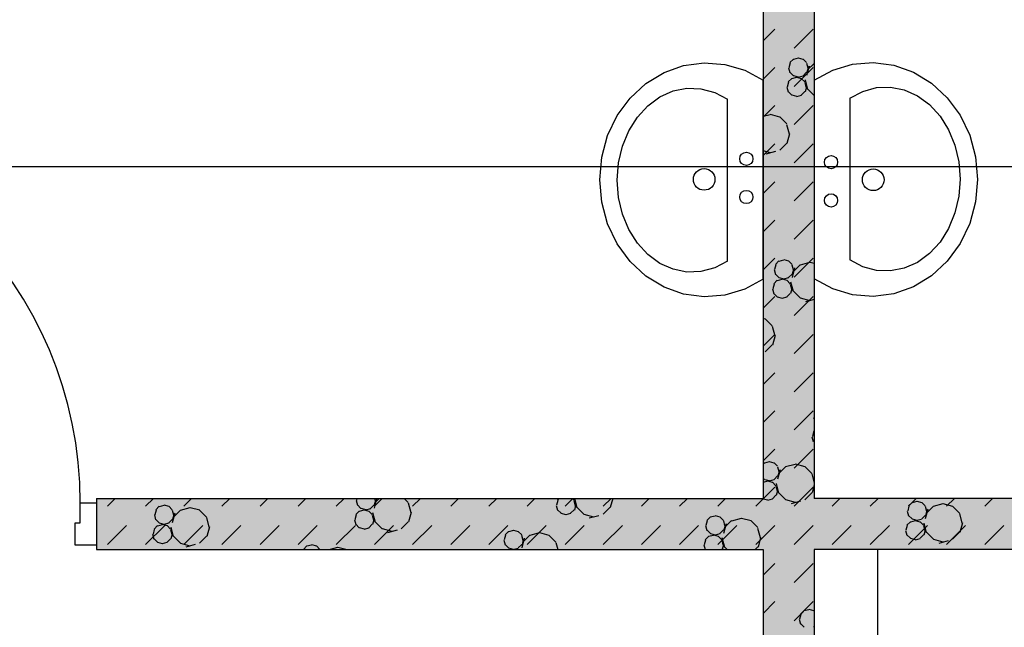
# Model space of a CAD drawing. Header units: millimetres. Extents: x 226749 to 325316, y -44191 to 40236.
# Tile 26 of 164: x 270028 to 272346, y -33303 to -31873. Entities that reach past the tile are written whole.
import ezdxf

# ---------------------------------------------------------------- set-up
doc = ezdxf.new("R2010")
doc.units = ezdxf.units.MM
doc.header["$LTSCALE"] = 100
doc.linetypes.add('DASHDOT', pattern=[25.4, 12.7, -6.35, 0, -6.35])
doc.layers.add('KG_BuildingAxis', color=4, linetype='DASHDOT')

msp = doc.modelspace()

# ---------------------------------------------------------------- hatches: boundary and pattern name
h = msp.add_hatch()
h.set_pattern_fill('DASH', color=256, scale=20, angle=45)
h.set_pattern_definition([(45, (312278.43, 34080), (0, 89.80256), [63.5, -63.5])])
h.paths.add_polyline_path([(272558.43, -35580), (272558.43, -38580), (271928.43, -38580), (271928.43, -38820), (273278.43, -38820), (273278.43, -38580), (272798.43, -38580), (272798.43, -35580), (275398.43, -35580), (275398.43, -38580), (274978.43, -38580), (274978.43, -38820), (276578.43, -38820), (276578.43, -38580), (275638.43, -38580), (275638.43, -35580), (278398.43, -35580), (278398.43, -38580), (277878.43, -38580), (277878.43, -38820), (278638.43, -38820), (278638.43, -34470), (278398.43, -34470), (278398.43, -35340), (274733.43, -35340), (274733.43, -31500), (274883.43, -31500), (274883.43, -31260), (274383.43, -31260), (274383.43, -31500), (274613.43, -31500), (274613.43, -33000), (274513.43, -33000), (274513.43, -33120), (274613.43, -33120), (274613.43, -35340), (273313.43, -35340), (273313.43, -35265), (273193.43, -35265), (273193.43, -35340), (271898.43, -35340), (271898.43, -34290), (273193.43, -34290), (273193.43, -34365), (273313.43, -34365), (273313.43, -34095), (273193.43, -34095), (273193.43, -34170), (271898.43, -34170), (271898.43, -33120), (273193.43, -33120), (273193.43, -33195), (273313.43, -33195), (273313.43, -33120), (273508.43, -33120), (273508.43, -33000), (271898.43, -33000), (271898.43, -31500), (273383.43, -31500), (273383.43, -31260), (270163.43, -31260), (270163.43, -31500), (271778.43, -31500), (271778.43, -33000), (270208.43, -33000), (270208.43, -33120), (271778.43, -33120), (271778.43, -34170), (270358.43, -34170), (270358.43, -34365), (270478.43, -34365), (270478.43, -34290), (271778.43, -34290), (271778.43, -35340), (270478.43, -35340), (270478.43, -35265), (270358.43, -35265), (270358.43, -35340), (269058.43, -35340), (269058.43, -33120), (269208.43, -33120), (269208.43, -33000), (269058.43, -33000), (269058.43, -31500), (269163.43, -31500), (269163.43, -31260), (264078.43, -31260), (264078.43, -38820), (265978.43, -38820), (265978.43, -38580), (264318.43, -38580), (264318.43, -31500), (268818.43, -31500), (268818.43, -38580), (268478.43, -38580), (268478.43, -38820), (270628.43, -38820), (270628.43, -38580), (269058.43, -38580), (269058.43, -35580)])
h.paths.add_polyline_path([(278398.43, -31500), (278398.43, -32370), (278638.43, -32370), (278638.43, -31260), (278283.43, -31260), (278283.43, -31500)])
h = msp.add_hatch()
h.set_pattern_fill('BET_KOM', color=256, scale=15, angle=135, pattern_type=2)
h.set_pattern_definition([(135, (-1982200.04, 658671.7), (-127.27922, -127.27922), [23.2935, -288.4755]), (165, (-1982216.51, 658688.18), (-127.279202, -127.27915), [23.2935, -336.7065]), (195, (-1982239.01, 658694.205), (-127.2791504, -127.2792018), [23.2935, -600.2445]), (225, (-1982261.5, 658688.18), (220.453974, -220.453974), [23.2935, -156.7065]), (285, (-1982200.04, 658671.7), (127.27915, 127.279202), [23.2935, -336.7065]), (255, (-1982194.01, 658649.2), (127.2792018, 127.2791504), [23.2935, -600.2445]), (225, (-1982200.04, 658626.7), (220.453974, -220.453974), [23.2935, -156.7065]), (195, (-1982216.51, 658610.235), (127.2791504, 127.2792018), [23.2935, -600.243]), (255, (-1982277.98, 658671.7), (127.2792018, 127.2791504), [23.2935, -600.243]), (165, (-1982239.01, 658604.2), (127.279202, 127.27915), [23.2935, -336.7065]), (285, (-1982284.01, 658649.2), (-127.27915, -127.279202), [23.2935, -336.7065]), (135, (-1982261.51, 658610.23), (-127.27922, -127.27922), [23.2935, -288.4755]), (135, (-1982280.7, 658688.74), (-127.27922, -127.27922), [11.6475, -300.1215]), (165, (-1982288.94, 658696.97), (-127.279202, -127.27915), [11.6475, -348.3525]), (285, (-1982280.7, 658688.74), (127.27915, 127.279202), [11.6475, -348.3525]), (195, (-1982300.19, 658699.99), (-127.2791504, -127.2792018), [11.6475, -611.8905]), (255, (-1982277.69, 658677.49), (127.2792018, 127.2791504), [11.6475, -611.8905]), (225, (-1982311.44, 658696.97), (220.453974, -220.453974), [11.6475, -168.3525]), (225, (-1982280.7, 658666.24), (220.453974, -220.453974), [11.6475, -168.3525]), (255, (-1982319.675, 658688.74), (127.2792018, 127.2791504), [11.6475, -611.8905]), (195, (-1982288.94, 658658), (127.2791504, 127.2792018), [11.6475, -611.8905]), (285, (-1982322.69, 658677.49), (-127.27915, -127.279202), [11.6475, -348.3525]), (165, (-1982300.19, 658654.99), (127.279202, 127.27915), [11.6475, -348.3525]), (135, (-1982311.44, 658658), (-127.27922, -127.27922), [11.6475, -300.1215]), (135, (-1982284.69, 658643.23), (-127.27922, -127.27922), [11.6475, -300.1215]), (135, (-1982315.42, 658612.5), (-127.27922, -127.27922), [11.6475, -300.1215]), (165, (-1982292.92, 658651.47), (-127.279202, -127.27915), [11.6475, -348.3525]), (195, (-1982304.17, 658654.48), (-127.2791504, -127.2792018), [11.6475, -611.8905]), (225, (-1982315.42, 658651.47), (220.453974, -220.453974), [11.6475, -168.3525]), (225, (-1982284.7, 658620.73), (220.453974, -220.453974), [11.6475, -168.3525]), (255, (-1982323.66, 658643.23), (127.2792018, 127.2791504), [11.6475, -611.8905]), (285, (-1982326.67, 658631.98), (-127.27915, -127.279202), [11.6475, -348.3525]), (285, (-1982284.69, 658643.23), (127.27915, 127.279202), [11.6475, -348.3525]), (255, (-1982281.67, 658631.98), (127.2792018, 127.2791504), [11.6475, -611.8905]), (195, (-1982292.92, 658612.495), (127.2791504, 127.2792018), [11.6475, -611.8905]), (165, (-1982304.17, 658609.48), (127.279202, 127.27915), [11.6475, -348.3525])])
h.paths.add_polyline_path([(269058.43, -35340), (269058.43, -33120), (269208.43, -33120), (269208.43, -33000), (269058.43, -33000), (269058.43, -31500), (269163.43, -31500), (269163.43, -31260), (264078.43, -31260), (264078.43, -38820), (265978.43, -38820), (265978.43, -38580), (264318.43, -38580), (264318.43, -31500), (268818.43, -31500), (268818.43, -38580), (268478.43, -38580), (268478.43, -38820), (270628.43, -38820), (270628.43, -38580), (269058.43, -38580), (269058.43, -35580), (272558.43, -35580), (272558.43, -38580), (271928.43, -38580), (271928.43, -38820), (273278.43, -38820), (273278.43, -38580), (272798.43, -38580), (272798.43, -35580), (275398.43, -35580), (275398.43, -38580), (274978.43, -38580), (274978.43, -38820), (276578.43, -38820), (276578.43, -38580), (275638.43, -38580), (275638.43, -35580), (278398.43, -35580), (278398.43, -38580), (277878.43, -38580), (277878.43, -38820), (278638.43, -38820), (278638.43, -34470), (278398.43, -34470), (278398.43, -35340), (274733.43, -35340), (274733.43, -31500), (274883.43, -31500), (274883.43, -31260), (274383.43, -31260), (274383.43, -31500), (274613.43, -31500), (274613.43, -33000), (274513.43, -33000), (274513.43, -33120), (274613.43, -33120), (274613.43, -35340), (273313.43, -35340), (273313.43, -35265), (273193.43, -35265), (273193.43, -35340), (271898.43, -35340), (271898.43, -34290), (273193.43, -34290), (273193.43, -34365), (273313.43, -34365), (273313.43, -34095), (273193.43, -34095), (273193.43, -34170), (271898.43, -34170), (271898.43, -33120), (273193.43, -33120), (273193.43, -33195), (273313.43, -33195), (273313.43, -33120), (273508.43, -33120), (273508.43, -33000), (271898.43, -33000), (271898.43, -31500), (273383.43, -31500), (273383.43, -31260), (270163.43, -31260), (270163.43, -31500), (271778.43, -31500), (271778.43, -33000), (270208.43, -33000), (270208.43, -33120), (271778.43, -33120), (271778.43, -34170), (270358.43, -34170), (270358.43, -34365), (270478.43, -34365), (270478.43, -34290), (271778.43, -34290), (271778.43, -35340), (270478.43, -35340), (270478.43, -35265), (270358.43, -35265), (270358.43, -35340)])
h.paths.add_polyline_path([(278638.43, -31260), (278283.43, -31260), (278283.43, -31500), (278398.43, -31500), (278398.43, -32370), (278638.43, -32370)])

# ---------------------------------------------------------------- linework, layer by layer
for p, q in [((271778.43, -31500), (271778.43, -33000)), ((271778.43, -31500), (271778.43, -33000)), ((271898.43, -31500), (271898.43, -33000)), ((271898.43, -31500), (271898.43, -33000)), ((271778.43, -31923.48), (271806.08, -31895.83)), ((271850.99, -31940.73), (271895.89, -31895.83)), ((271849.63, -31966.15), (271841.39, -31974.38)), ((271860.66, -31964.06), (271849.41, -31967.08)), ((271872.82, -31966.8), (271861.57, -31963.78)), ((271880.36, -31974.38), (271872.13, -31966.15)), ((271778.43, -32013.28), (271806.08, -31985.63)), ((271838.16, -31986.56), (271841.18, -31997.81)), ((271842.09, -31975.03), (271839.07, -31986.28)), ((271850.99, -32030.53), (271895.89, -31985.63)), ((271880.15, -31975.31), (271883.16, -31986.56)), ((271886.37, -31982.39), (271880.34, -32004.89)), ((271884.07, -31986.28), (271881.06, -31997.53)), ((271898.43, -31976.07), (271883.08, -31991.41)), ((271845.64, -32011.65), (271837.41, -32019.89)), ((271849.63, -32005.12), (271841.39, -31996.88)), ((271856.68, -32009.57), (271845.43, -32012.58)), ((271861.57, -32008.78), (271850.32, -32005.77)), ((271868.84, -32012.3), (271857.59, -32009.29)), ((271871.91, -32006.05), (271860.66, -32009.06)), ((271876.38, -32019.89), (271868.14, -32011.65)), ((271880.36, -31996.88), (271872.13, -32005.12)), ((271834.18, -32032.07), (271837.2, -32043.32)), ((271838.11, -32020.54), (271835.09, -32031.79)), ((271876.17, -32020.82), (271879.18, -32032.07)), ((271876.84, -32014.84), (271882.87, -32037.34)), ((271880.09, -32031.79), (271877.08, -32043.04)), ((271898.43, -32051.76), (271883.08, -32036.41)), ((271845.64, -32050.63), (271837.41, -32042.39)), ((271857.59, -32054.29), (271846.34, -32051.27)), ((271867.93, -32051.55), (271856.68, -32054.57)), ((271876.38, -32042.39), (271868.14, -32050.63)), ((271778.43, -32103.08), (271806.08, -32075.43)), ((271850.99, -32120.33), (271895.89, -32075.43)), ((271794.56, -32097.12), (271778.43, -32101.44)), ((271817.97, -32102.87), (271795.47, -32096.84)), ((271833.75, -32118.69), (271817.27, -32102.22)), ((271833.53, -32119.62), (271839.56, -32142.12)), ((271840.47, -32141.84), (271834.44, -32164.34)), ((271778.43, -32192.89), (271806.08, -32165.23)), ((271833.75, -32163.69), (271817.27, -32180.16)), ((271850.99, -32210.13), (271895.89, -32165.23)), ((271795.47, -32186.84), (271778.43, -32182.28)), ((271807.38, -32183.68), (271784.88, -32189.71)), ((271778.43, -32282.69), (271806.08, -32255.04)), ((271850.99, -32299.94), (271895.89, -32255.04)), ((271778.43, -32372.49), (271806.08, -32344.84)), ((271850.99, -32389.74), (271895.89, -32344.84)), ((271778.43, -32462.29), (271806.08, -32434.64)), ((271807.98, -32450.04), (271804.97, -32461.29)), ((271815.52, -32441.16), (271807.28, -32449.4)), ((271826.56, -32439.07), (271815.31, -32442.09)), ((271838.72, -32441.81), (271827.47, -32438.79)), ((271846.26, -32449.39), (271838.02, -32441.16)), ((271846.04, -32450.32), (271849.06, -32461.57)), ((271865.45, -32449.96), (271848.98, -32466.43)), ((271850.99, -32479.54), (271895.89, -32434.64)), ((271887.73, -32444.85), (271865.23, -32450.88)), ((271898.43, -32447.2), (271888.65, -32444.58)), ((271804.06, -32461.57), (271807.07, -32472.82)), ((271815.52, -32480.13), (271807.28, -32471.89)), ((271846.26, -32471.9), (271838.02, -32480.13)), ((271852.27, -32457.4), (271846.24, -32479.9)), ((271849.97, -32461.29), (271846.95, -32472.54)), ((271804, -32495.55), (271800.99, -32506.8)), ((271811.54, -32486.67), (271803.3, -32494.9)), ((271822.58, -32484.58), (271811.33, -32487.59)), ((271827.47, -32483.79), (271816.22, -32480.78)), ((271834.74, -32487.32), (271823.49, -32484.3)), ((271837.81, -32481.06), (271826.56, -32484.07)), ((271842.28, -32494.9), (271834.04, -32486.67)), ((271842.06, -32495.83), (271845.08, -32507.08)), ((271842.74, -32489.85), (271848.76, -32512.35)), ((271800.08, -32507.08), (271803.09, -32518.33)), ((271811.54, -32525.64), (271803.3, -32517.4)), ((271842.27, -32517.4), (271834.04, -32525.64)), ((271845.99, -32506.8), (271842.97, -32518.05)), ((271865.45, -32527.9), (271848.98, -32511.43)), ((271778.43, -32552.1), (271806.08, -32524.44)), ((271823.49, -32529.3), (271812.24, -32526.29)), ((271833.83, -32526.57), (271822.58, -32529.58)), ((271850.99, -32569.34), (271895.89, -32524.44)), ((271888.65, -32534.58), (271866.15, -32528.55)), ((271898.43, -32531.99), (271878.06, -32537.45)), ((271783.87, -32577.88), (271778.43, -32576.43)), ((271799.64, -32593.71), (271783.17, -32577.24)), ((271778.43, -32641.9), (271806.08, -32614.25)), ((271799.43, -32594.63), (271805.46, -32617.13)), ((271850.99, -32659.15), (271895.89, -32614.25)), ((271799.64, -32638.71), (271783.17, -32655.18)), ((271806.37, -32616.86), (271800.34, -32639.36)), ((271778.43, -32731.7), (271806.08, -32704.05)), ((271850.99, -32748.95), (271895.89, -32704.05)), ((271778.43, -32821.5), (271806.08, -32793.85)), ((271850.99, -32838.75), (271895.89, -32793.85)), ((271897.23, -32809.31), (271898.43, -32813.78)), ((271898.43, -32807.95), (271898.14, -32809.03)), ((271897.18, -32843.28), (271894.16, -32854.53)), ((271898.43, -32840.68), (271896.48, -32842.64)), ((271893.25, -32854.81), (271896.27, -32866.06)), ((271898.43, -32867.09), (271896.48, -32865.14)), ((271778.43, -32911.31), (271806.08, -32883.65)), ((271850.99, -32928.55), (271895.89, -32883.65)), ((271781.42, -32916.17), (271778.43, -32919.16)), ((271792.45, -32914.09), (271781.2, -32917.1)), ((271804.61, -32916.82), (271793.36, -32913.81)), ((271812.15, -32924.41), (271803.92, -32916.17)), ((271811.94, -32925.34), (271814.95, -32936.59)), ((271818.16, -32932.41), (271812.13, -32954.91)), ((271815.86, -32936.31), (271812.85, -32947.56)), ((271831.34, -32924.97), (271814.87, -32941.44)), ((271853.63, -32919.87), (271831.13, -32925.9)), ((271877.04, -32925.62), (271854.54, -32919.59)), ((271892.82, -32941.44), (271876.34, -32924.97)), ((271781.42, -32955.14), (271778.43, -32952.16)), ((271788.47, -32959.59), (271778.43, -32962.28)), ((271793.36, -32958.81), (271782.11, -32955.79)), ((271800.63, -32962.33), (271789.38, -32959.31)), ((271803.7, -32956.07), (271792.45, -32959.09)), ((271808.17, -32969.91), (271799.94, -32961.68)), ((271812.15, -32946.91), (271803.92, -32955.14)), ((271892.6, -32942.37), (271898.43, -32964.12)), ((271761.18, -33018.36), (271806.08, -32973.46)), ((271807.96, -32970.84), (271810.97, -32982.09)), ((271808.63, -32964.87), (271814.66, -32987.37)), ((271811.88, -32981.81), (271808.87, -32993.06)), ((271831.34, -33002.91), (271814.87, -32986.44)), ((271850.99, -33018.36), (271895.89, -32973.46)), ((271892.82, -32986.44), (271876.34, -33002.91)), ((271898.43, -32968.73), (271893.51, -32987.09)), ((270208.43, -33000), (270208.43, -33120)), ((270208.43, -33000), (271778.43, -33000)), ((270208.43, -33000), (270208.43, -33120)), ((270208.43, -33000), (271778.43, -33000)), ((270234.54, -33018.36), (270252.9, -33000)), ((270324.34, -33018.36), (270342.7, -33000)), ((270414.14, -33018.36), (270432.5, -33000)), ((270503.95, -33018.36), (270522.31, -33000)), ((270593.75, -33018.36), (270612.11, -33000)), ((270683.55, -33018.36), (270701.91, -33000)), ((270773.36, -33018.36), (270791.71, -33000)), ((270819.93, -33004.8), (270822.94, -33016.05)), ((270822.05, -33000), (270820.84, -33004.52)), ((270868.14, -33000.62), (270862.11, -33023.12)), ((270865.84, -33004.51), (270862.83, -33015.77)), ((270863.16, -33018.36), (270881.52, -33000)), ((270863.64, -33000), (270864.93, -33004.79)), ((270874.5, -33000), (270864.85, -33009.65)), ((270942.79, -33009.65), (270933.14, -33000)), ((270942.58, -33010.58), (270948.61, -33033.08)), ((270952.96, -33018.36), (270971.32, -33000)), ((271042.76, -33018.36), (271061.12, -33000)), ((271132.57, -33018.36), (271150.92, -33000)), ((271222.37, -33018.36), (271240.73, -33000)), ((271294.88, -33004.67), (271291.87, -33015.92)), ((271298.21, -33000), (271294.19, -33004.02)), ((271312.17, -33018.36), (271330.53, -33000)), ((271333.16, -33004.02), (271329.14, -33000)), ((271332.95, -33004.95), (271335.96, -33016.2)), ((271333.9, -33000), (271339.65, -33021.47)), ((271401.97, -33018.36), (271420.33, -33000)), ((271424.18, -33000), (271418.5, -33021.19)), ((271491.78, -33018.36), (271510.13, -33000)), ((271581.58, -33018.36), (271599.94, -33000)), ((271671.38, -33018.36), (271689.74, -33000)), ((271777.44, -33000.65), (271776.78, -33000)), ((271789.38, -33004.31), (271778.13, -33001.3)), ((271799.72, -33001.58), (271788.47, -33004.59)), ((271808.17, -32992.41), (271799.93, -33000.65)), ((271854.54, -33009.59), (271832.04, -33003.56)), ((271866.45, -33006.43), (271843.95, -33012.46)), ((273508.43, -33000), (271898.43, -33000)), ((273508.43, -33000), (271898.43, -33000)), ((271940.79, -33018.36), (271959.15, -33000)), ((272030.59, -33018.36), (272048.95, -33000)), ((272120.39, -33018.36), (272138.75, -33000)), ((272129.15, -33009.35), (272120.91, -33017.58)), ((272140.19, -33007.26), (272128.94, -33010.28)), ((272152.35, -33010), (272141.1, -33006.98)), ((272159.89, -33017.58), (272151.65, -33009.35)), ((272210.2, -33018.36), (272228.55, -33000)), ((272300, -33018.36), (272318.36, -33000)), ((270348.84, -33027.37), (270345.83, -33038.62)), ((270356.38, -33018.49), (270348.14, -33026.72)), ((270367.42, -33016.4), (270356.17, -33019.41)), ((270379.58, -33019.13), (270368.33, -33016.12)), ((270387.12, -33026.72), (270378.88, -33018.48)), ((270386.9, -33027.65), (270389.92, -33038.9)), ((270406.31, -33027.28), (270389.84, -33043.75)), ((270428.59, -33022.18), (270406.09, -33028.21)), ((270452, -33027.93), (270429.5, -33021.9)), ((270467.78, -33043.75), (270451.31, -33027.28)), ((270827.41, -33029.89), (270819.17, -33038.12)), ((270831.39, -33023.35), (270823.16, -33015.12)), ((270838.45, -33027.8), (270827.2, -33030.82)), ((270843.34, -33027.02), (270832.09, -33024)), ((270850.61, -33030.54), (270839.36, -33027.52)), ((270853.68, -33024.28), (270842.43, -33027.29)), ((270858.15, -33038.12), (270849.91, -33029.89)), ((270862.13, -33015.12), (270853.89, -33023.35)), ((270858.61, -33033.07), (270864.64, -33055.57)), ((270949.52, -33032.8), (270943.49, -33055.3)), ((271290.96, -33016.2), (271293.98, -33027.45)), ((271302.42, -33034.76), (271294.19, -33026.52)), ((271333.16, -33026.52), (271324.92, -33034.76)), ((271336.87, -33015.92), (271333.86, -33027.17)), ((271356.33, -33037.01), (271339.86, -33020.54)), ((271417.8, -33020.54), (271401.33, -33037.01)), ((272117.69, -33029.76), (272120.7, -33041.01)), ((272121.61, -33018.23), (272118.6, -33029.48)), ((272159.67, -33018.51), (272162.69, -33029.76)), ((272165.9, -33025.58), (272159.87, -33048.08)), ((272163.6, -33029.48), (272160.58, -33040.73)), ((272179.08, -33018.14), (272162.61, -33034.61)), ((272201.36, -33013.04), (272178.86, -33019.07)), ((272224.77, -33018.79), (272202.27, -33012.76)), ((272240.55, -33034.61), (272224.08, -33018.14)), ((270344.92, -33038.9), (270347.93, -33050.15)), ((270356.38, -33057.46), (270348.14, -33049.22)), ((270387.12, -33049.22), (270378.88, -33057.46)), ((270393.12, -33034.73), (270387.1, -33057.23)), ((270390.83, -33038.62), (270387.81, -33049.87)), ((270467.57, -33044.68), (270473.59, -33067.18)), ((270815.95, -33050.3), (270818.96, -33061.55)), ((270819.87, -33038.77), (270816.86, -33050.02)), ((270857.93, -33039.05), (270860.95, -33050.3)), ((270861.86, -33050.02), (270858.84, -33061.27)), ((270881.32, -33071.12), (270864.85, -33054.65)), ((270942.79, -33054.65), (270926.32, -33071.12)), ((271314.37, -33038.42), (271303.12, -33035.4)), ((271324.71, -33035.68), (271313.46, -33038.7)), ((271379.53, -33043.69), (271357.03, -33037.66)), ((271391.44, -33040.54), (271368.94, -33046.56)), ((271646.6, -33052.34), (271643.58, -33063.59)), ((271654.14, -33043.45), (271645.9, -33051.69)), ((271665.18, -33041.36), (271653.92, -33044.38)), ((271677.34, -33044.1), (271666.08, -33041.09)), ((271684.87, -33051.69), (271676.64, -33043.45)), ((271684.66, -33052.61), (271687.67, -33063.86)), ((271704.07, -33052.25), (271687.59, -33068.72)), ((271726.35, -33047.15), (271703.85, -33053.18)), ((271749.76, -33052.9), (271727.26, -33046.87)), ((271765.54, -33068.72), (271749.07, -33052.25)), ((272125.17, -33054.85), (272116.93, -33063.09)), ((272129.15, -33048.32), (272120.91, -33040.08)), ((272136.21, -33052.77), (272124.96, -33055.78)), ((272141.1, -33051.98), (272129.85, -33048.97)), ((272148.37, -33055.5), (272137.12, -33052.49)), ((272151.44, -33049.25), (272140.19, -33052.26)), ((272155.9, -33063.09), (272147.67, -33054.85)), ((272159.89, -33040.08), (272151.65, -33048.32)), ((272240.34, -33035.54), (272246.36, -33058.04)), ((270234.54, -33108.16), (270279.44, -33063.26)), ((270324.34, -33108.16), (270369.24, -33063.26)), ((270344.86, -33072.88), (270341.84, -33084.13)), ((270352.4, -33063.99), (270344.16, -33072.23)), ((270363.44, -33061.91), (270352.19, -33064.92)), ((270368.33, -33061.12), (270357.08, -33058.11)), ((270375.59, -33064.64), (270364.34, -33061.63)), ((270378.67, -33058.38), (270367.42, -33061.4)), ((270383.13, -33072.23), (270374.9, -33063.99)), ((270382.92, -33073.16), (270385.94, -33084.41)), ((270383.59, -33067.18), (270389.62, -33089.68)), ((270414.14, -33108.16), (270459.05, -33063.26)), ((270474.5, -33066.9), (270468.47, -33089.4)), ((270503.95, -33108.16), (270548.85, -33063.26)), ((270593.75, -33108.16), (270638.65, -33063.26)), ((270683.55, -33108.16), (270728.45, -33063.26)), ((270773.36, -33108.16), (270818.26, -33063.26)), ((270827.41, -33068.86), (270819.17, -33060.62)), ((270839.36, -33072.52), (270828.11, -33069.51)), ((270849.7, -33069.79), (270838.45, -33072.8)), ((270858.15, -33060.62), (270849.91, -33068.86)), ((270863.16, -33108.16), (270908.06, -33063.26)), ((270904.52, -33077.8), (270882.02, -33071.77)), ((270916.43, -33074.64), (270893.93, -33080.67)), ((270952.96, -33108.16), (270997.86, -33063.26)), ((271042.76, -33108.16), (271087.66, -33063.26)), ((271132.57, -33108.16), (271177.47, -33063.26)), ((271179.12, -33077.56), (271170.89, -33085.79)), ((271190.16, -33075.47), (271178.91, -33078.48)), ((271202.32, -33078.2), (271191.07, -33075.19)), ((271209.86, -33085.79), (271201.62, -33077.55)), ((271222.37, -33108.16), (271267.27, -33063.26)), ((271312.17, -33108.16), (271357.07, -33063.26)), ((271401.97, -33108.16), (271446.87, -33063.26)), ((271491.78, -33108.16), (271536.68, -33063.26)), ((271581.58, -33108.16), (271626.48, -33063.26)), ((271642.67, -33063.87), (271645.69, -33075.12)), ((271654.14, -33082.42), (271645.9, -33074.19)), ((271671.38, -33108.16), (271716.28, -33063.26)), ((271684.87, -33074.19), (271676.64, -33082.42)), ((271690.88, -33059.69), (271684.86, -33082.19)), ((271688.59, -33063.59), (271685.57, -33074.84)), ((271761.18, -33108.16), (271806.08, -33063.26)), ((271765.32, -33069.65), (271771.35, -33092.15)), ((271850.99, -33108.16), (271895.89, -33063.26)), ((271940.79, -33108.16), (271985.69, -33063.26)), ((272030.59, -33108.16), (272075.49, -33063.26)), ((272113.71, -33075.27), (272116.72, -33086.52)), ((272117.63, -33063.74), (272114.62, -33074.99)), ((272120.39, -33108.16), (272165.29, -33063.26)), ((272155.69, -33064.02), (272158.71, -33075.27)), ((272156.37, -33058.04), (272162.39, -33080.54)), ((272159.62, -33074.99), (272156.6, -33086.24)), ((272179.08, -33096.08), (272162.61, -33079.61)), ((272210.2, -33108.16), (272255.1, -33063.26)), ((272240.55, -33079.61), (272224.08, -33096.08)), ((272247.27, -33057.76), (272241.25, -33080.26)), ((272300, -33108.16), (272344.9, -33063.26)), ((270340.94, -33084.41), (270343.95, -33095.66)), ((270352.4, -33102.96), (270344.16, -33094.73)), ((270364.35, -33106.63), (270353.1, -33103.61)), ((270383.13, -33094.73), (270374.9, -33102.96)), ((270386.85, -33084.13), (270383.83, -33095.38)), ((270406.31, -33105.22), (270389.84, -33088.75)), ((270467.78, -33088.75), (270451.31, -33105.22)), ((271167.66, -33097.97), (271170.68, -33109.22)), ((271171.59, -33086.44), (271168.57, -33097.69)), ((271209.65, -33086.72), (271212.66, -33097.97)), ((271215.87, -33093.79), (271209.84, -33116.29)), ((271213.57, -33097.69), (271210.56, -33108.94)), ((271229.05, -33086.35), (271212.58, -33102.82)), ((271251.34, -33081.25), (271228.84, -33087.28)), ((271274.75, -33087), (271252.25, -33080.97)), ((271290.52, -33102.82), (271274.05, -33086.35)), ((271642.62, -33097.84), (271639.6, -33109.09)), ((271650.16, -33088.96), (271641.92, -33097.19)), ((271661.19, -33086.87), (271649.94, -33089.89)), ((271666.08, -33086.09), (271654.83, -33083.07)), ((271673.35, -33089.61), (271662.1, -33086.59)), ((271676.42, -33083.35), (271665.17, -33086.36)), ((271680.89, -33097.19), (271672.66, -33088.96)), ((271680.68, -33098.12), (271683.69, -33109.37)), ((271681.35, -33092.15), (271687.38, -33114.64)), ((271772.26, -33091.87), (271766.23, -33114.37)), ((272125.17, -33093.83), (272116.93, -33085.59)), ((272137.12, -33097.49), (272125.87, -33094.47)), ((272147.46, -33094.75), (272136.2, -33097.77)), ((272155.9, -33085.59), (272147.67, -33093.83)), ((272202.28, -33102.76), (272179.78, -33096.73)), ((272214.18, -33099.61), (272191.68, -33105.64)), ((270208.43, -33120), (271778.43, -33120)), ((270208.43, -33120), (271778.43, -33120)), ((270374.69, -33103.89), (270363.43, -33106.91)), ((270429.51, -33111.9), (270407.01, -33105.87)), ((270441.42, -33108.74), (270418.92, -33114.77)), ((270704.11, -33111.66), (270695.88, -33119.9)), ((270715.15, -33109.57), (270703.9, -33112.59)), ((270727.31, -33112.31), (270716.06, -33109.29)), ((270734.85, -33119.9), (270726.61, -33111.66)), ((270776.33, -33115.36), (270758.99, -33120)), ((270795.61, -33120), (270777.24, -33115.08)), ((271179.12, -33116.53), (271170.89, -33108.29)), ((271190.36, -33120), (271179.82, -33117.18)), ((271201.41, -33117.45), (271191.91, -33120)), ((271209.86, -33108.29), (271201.62, -33116.53)), ((271290.31, -33103.75), (271294.66, -33120)), ((271638.69, -33109.37), (271641.54, -33120)), ((271642.23, -33120), (271641.92, -33119.69)), ((271680.89, -33119.69), (271680.59, -33120)), ((271684.6, -33109.09), (271681.68, -33120)), ((271693.88, -33120), (271687.59, -33113.72)), ((271765.54, -33113.72), (271759.25, -33120)), ((271778.43, -33120), (271778.43, -34170)), ((271778.43, -33120), (271778.43, -34170)), ((271898.43, -33120), (271898.43, -34170)), ((273193.43, -33120), (271898.43, -33120)), ((271898.43, -33120), (271898.43, -34170)), ((273193.43, -33120), (271898.43, -33120)), ((272048.43, -34170), (272048.43, -33120)), ((272048.43, -34170), (272048.43, -33120)), ((271778.43, -33180.71), (271806.08, -33153.06)), ((271850.99, -33197.96), (271895.89, -33153.06)), ((271778.43, -33270.52), (271806.08, -33242.86)), ((271850.99, -33287.76), (271895.89, -33242.86)), ((271874.59, -33263.91), (271866.36, -33272.14)), ((271885.63, -33261.82), (271874.38, -33264.83)), ((271897.79, -33264.55), (271886.54, -33261.54)), ((271898.43, -33265.25), (271897.09, -33263.9)), ((271863.13, -33284.32), (271866.14, -33295.57)), ((271867.05, -33272.79), (271864.04, -33284.04)), ((271874.59, -33302.88), (271866.36, -33294.64)), ((271898.43, -33301.54), (271897.09, -33302.88))]:
    msp.add_line(p, q)
at = {"ltscale": 6}
msp.add_line((325315.93, -32220), (268778.43, -32220), dxfattribs=at)
at = {"ltscale": 0.03}
for p, q in [((270170.43, -33057), (270170.43, -33010)), ((270170.43, -33010), (270208.43, -33010)), ((270170.43, -33057), (270170.43, -33010)), ((270170.43, -33010), (270208.43, -33010)), ((270208.43, -33010), (270208.43, -33110)), ((270208.43, -33010), (270208.43, -33110)), ((270158.43, -33110), (270158.43, -33057)), ((270158.43, -33057), (270170.43, -33057)), ((270158.43, -33110), (270158.43, -33057)), ((270158.43, -33057), (270170.43, -33057)), ((270208.43, -33110), (270158.43, -33110)), ((270208.43, -33110), (270158.43, -33110))]:
    msp.add_line(p, q, dxfattribs=at)
at = {"flags": 128}
for points in [[(271778.43, -32483.98), (271734.83, -32507.53), (271687.91, -32521.47), (271639.41, -32525.31), (271591.14, -32518.89), (271544.9, -32502.46), (271502.4, -32476.62), (271465.24, -32442.34), (271434.8, -32400.9), (271412.2, -32353.83), (271398.3, -32302.9), (271393.61, -32250), (271398.3, -32197.1), (271412.2, -32146.17), (271434.8, -32099.1), (271465.24, -32057.66), (271502.4, -32023.38), (271544.9, -31997.54), (271591.14, -31981.11), (271639.41, -31974.69), (271687.91, -31978.53), (271734.83, -31992.47), (271778.43, -32016.01)], [(271778.43, -32483.98), (271734.83, -32507.53), (271687.91, -32521.47), (271639.41, -32525.31), (271591.14, -32518.89), (271544.9, -32502.46), (271502.4, -32476.62), (271465.24, -32442.34), (271434.8, -32400.9), (271412.2, -32353.83), (271398.3, -32302.9), (271393.61, -32250), (271398.3, -32197.1), (271412.2, -32146.17), (271434.8, -32099.1), (271465.24, -32057.66), (271502.4, -32023.38), (271544.9, -31997.54), (271591.14, -31981.11), (271639.41, -31974.69), (271687.91, -31978.53), (271734.83, -31992.47), (271778.43, -32016.01)], [(271898.43, -32015.31), (271942.03, -31991.77), (271988.95, -31977.82), (272037.45, -31973.99), (272085.72, -31980.4), (272131.97, -31996.84), (272174.46, -32022.68), (272211.62, -32056.96), (272242.07, -32098.4), (272264.66, -32145.46), (272278.56, -32196.39), (272283.26, -32249.3), (272278.56, -32302.2), (272264.66, -32353.13), (272242.07, -32400.19), (272211.62, -32441.64), (272174.46, -32475.92), (272131.97, -32501.75), (272085.72, -32518.19), (272037.45, -32524.61), (271988.95, -32520.77), (271942.03, -32506.82), (271898.43, -32483.28)], [(271898.43, -32015.31), (271942.03, -31991.77), (271988.95, -31977.82), (272037.45, -31973.99), (272085.72, -31980.4), (272131.97, -31996.84), (272174.46, -32022.68), (272211.62, -32056.96), (272242.07, -32098.4), (272264.66, -32145.46), (272278.56, -32196.39), (272283.26, -32249.3), (272278.56, -32302.2), (272264.66, -32353.13), (272242.07, -32400.19), (272211.62, -32441.64), (272174.46, -32475.92), (272131.97, -32501.75), (272085.72, -32518.19), (272037.45, -32524.61), (271988.95, -32520.77), (271942.03, -32506.82), (271898.43, -32483.28)], [(271694.59, -32441.27), (271664.23, -32457.33), (271631.98, -32466.09), (271598.96, -32467.26), (271566.35, -32460.79), (271535.3, -32446.91), (271506.9, -32426.12), (271482.15, -32399.13), (271461.94, -32366.92), (271446.97, -32330.61), (271437.77, -32291.48), (271434.66, -32250.93), (271437.77, -32210.37), (271446.97, -32171.25), (271461.94, -32134.93), (271482.15, -32102.72), (271506.9, -32075.74), (271535.3, -32054.94), (271566.35, -32041.06), (271598.96, -32034.59), (271631.98, -32035.76), (271664.23, -32044.53), (271694.59, -32060.58)], [(271694.59, -32441.27), (271664.23, -32457.33), (271631.98, -32466.09), (271598.96, -32467.26), (271566.35, -32460.79), (271535.3, -32446.91), (271506.9, -32426.12), (271482.15, -32399.13), (271461.94, -32366.92), (271446.97, -32330.61), (271437.77, -32291.48), (271434.66, -32250.93), (271437.77, -32210.37), (271446.97, -32171.25), (271461.94, -32134.93), (271482.15, -32102.72), (271506.9, -32075.74), (271535.3, -32054.94), (271566.35, -32041.06), (271598.96, -32034.59), (271631.98, -32035.76), (271664.23, -32044.53), (271694.59, -32060.58)], [(271982.28, -32058.02), (272012.63, -32041.97), (272044.89, -32033.2), (272077.9, -32032.04), (272110.51, -32038.5), (272141.57, -32052.38), (272169.97, -32073.18), (272194.71, -32100.16), (272214.93, -32132.38), (272229.9, -32168.69), (272239.1, -32207.81), (272242.2, -32248.37), (272239.1, -32288.93), (272229.9, -32328.05), (272214.93, -32364.36), (272194.71, -32396.58), (272169.97, -32423.56), (272141.57, -32444.36), (272110.51, -32458.24), (272077.9, -32464.71), (272044.89, -32463.54), (272012.63, -32454.77), (271982.28, -32438.72)], [(271982.28, -32058.02), (272012.63, -32041.97), (272044.89, -32033.2), (272077.9, -32032.04), (272110.51, -32038.5), (272141.57, -32052.38), (272169.97, -32073.18), (272194.71, -32100.16), (272214.93, -32132.38), (272229.9, -32168.69), (272239.1, -32207.81), (272242.2, -32248.37), (272239.1, -32288.93), (272229.9, -32328.05), (272214.93, -32364.36), (272194.71, -32396.58), (272169.97, -32423.56), (272141.57, -32444.36), (272110.51, -32458.24), (272077.9, -32464.71), (272044.89, -32463.54), (272012.63, -32454.77), (271982.28, -32438.72)]]:
    msp.add_lwpolyline(points, dxfattribs=at)
for points in [[(271778.43, -32483.98), (271778.43, -32016.01)], [(271778.43, -32483.98), (271778.43, -32016.01)], [(271898.43, -32015.31), (271898.43, -32483.28)], [(271898.43, -32015.31), (271898.43, -32483.28)], [(271982.28, -32058.02), (271982.28, -32438.72)], [(271982.28, -32058.02), (271982.28, -32438.72)], [(271694.59, -32441.27), (271694.59, -32060.58)], [(271694.59, -32441.27), (271694.59, -32060.58)]]:
    msp.add_lwpolyline(points)
for centre, radius in [((271738.75, -32200.69), 15.62), ((271738.75, -32200.69), 15.62), ((271938.12, -32208.68), 15.62), ((271938.12, -32208.68), 15.62), ((271639.36, -32249.19), 25.43), ((271639.36, -32249.19), 25.43), ((272037.5, -32250.11), 25.43), ((272037.5, -32250.11), 25.43), ((271738.75, -32290.62), 15.62), ((271738.75, -32290.62), 15.62), ((271938.12, -32298.61), 15.62), ((271938.12, -32298.61), 15.62)]:
    msp.add_circle(centre, radius)
at = {"ltscale": 0.03}
msp.add_arc((269246.43, -33010), 924, 0, 90, dxfattribs=at)
msp.add_arc((269246.43, -33010), 924, 0, 90, dxfattribs=at)
at = {"layer": 'KG_BuildingAxis', "ltscale": 6}
msp.add_line((317515.93, -32220), (260978.43, -32220), dxfattribs=at)

doc.saveas('drawing.dxf')
